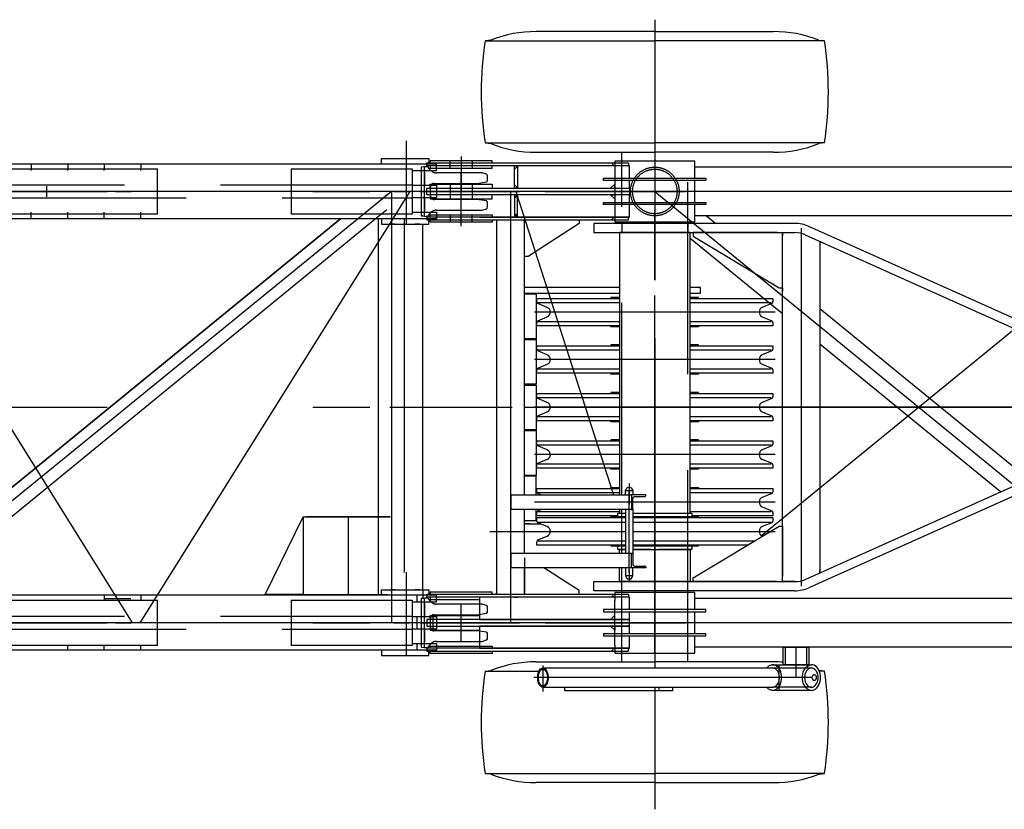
# Model space of a CAD drawing. Extents: x 1112 to 102387, y 13510 to 39910.
# Tile 4 of 38: x 36901 to 39595, y 13890 to 16050. Entities that reach past the tile are written whole.
import ezdxf

# ---------------------------------------------------------------- set-up
doc = ezdxf.new("R2010")
doc.units = 0
doc.header["$LTSCALE"] = 62.5
doc.linetypes.add('CENTER', pattern=[50.5, 30, -9, 2.5, -9])
doc.linetypes.add('HIDDEN', pattern=[12.6, 8.4, -4.2])
doc.layers.add('11', color=251, linetype='CONTINUOUS')

# ---------------------------------------------------------------- blocks, each defined once
blk = doc.blocks.new('*G126')
at = {"layer": '11', "color": 251, "linetype": 'CENTER'}
for p, q in [((38639, 16050), (38639, 15337.6)), ((38108.9, 15675.4), (38108.9, 15580)), ((38639, 15661.4), (38639, 15498.6)), ((38109, 15527.5), (38109, 15632.5)), ((37997.5, 15580), (38181.5, 15580)), ((40082.8, 15580), (38013.7, 15580)), ((38802, 15580), (38015, 15580)), ((38061.2, 15580), (38269.1, 15580)), ((38108.9, 15484.6), (38108.9, 15580)), ((38243.9, 15580), (38243.9, 14400)), ((38258.9, 15580), (38526.3, 14750)), ((38339.2, 15580), (38722.8, 15580)), ((38639, 15580), (40082.8, 14400)), ((38930.7, 14638.4), (40082.8, 15580)), ((38639, 15337.6), (38639, 15530)), ((39039.7, 15479.7), (39039.7, 14499.7)), ((38639, 14452.7), (38639, 15295.1)), ((38968.2, 15250), (38309.8, 15250)), ((38639, 15178.3), (38639, 14276.2)), ((38968.2, 15120), (38309.8, 15120)), ((37913.6, 14990), (38249, 14990)), ((38282, 14990), (41893.9, 14990)), ((38968.2, 14990), (38309.8, 14990)), ((38549, 14990), (38472, 14990)), ((39794.3, 14990), (38549, 14990)), ((38968.2, 14860), (38309.8, 14860)), ((38568.7, 14781.4), (38568.7, 14724.5)), ((38568.7, 14536.2), (38568.7, 14761.6)), ((38968.2, 14730), (38309.8, 14730)), ((38187.3, 14650), (38558.7, 14650)), ((38309.8, 14650), (38558.7, 14650)), ((38578.7, 14650), (38968.2, 14650)), ((38578.7, 14650), (38622.2, 14650)), ((38568.7, 14544.3), (38568.7, 14514.3)), ((38639, 14318.6), (38639, 14481.4)), ((38109, 14347.5), (38109, 14452.5)), ((40082.8, 14400), (38013.7, 14400)), ((38802, 14400), (38015, 14400)), ((38061.2, 14400), (38269.1, 14400)), ((38339.2, 14400), (38722.8, 14400)), ((39025.2, 14335), (39025.2, 14250)), ((38332.7, 14283.2), (38332.7, 14211.8)), ((38979.2, 14215), (38979.2, 14285)), ((39067.6, 14250), (38307.7, 14250)), ((38639, 14223.8), (38639, 13889.5))]:
    blk.add_line(p, q, dxfattribs=at)
at = {"layer": '11', "color": 251, "linetype": 'CONTINUOUS'}
for p, q in [((38639, 16017.3), (38314.4, 16017.3)), ((38639, 16017.3), (38963.5, 16017.3)), ((38189.9, 15994), (38174.4, 15992.2)), ((38174.4, 15992.2), (38639, 15992.2)), ((39103.6, 15992.2), (38639, 15992.2)), ((39088, 15994), (39103.6, 15992.2)), ((38174.4, 15712.8), (38639, 15712.8)), ((38174.4, 15712.8), (38189.9, 15711)), ((39103.5, 15712.8), (38639, 15712.8)), ((39103.5, 15712.8), (39088, 15711)), ((38314.4, 15687.1), (38639, 15687.1)), ((38963.5, 15687.1), (38639, 15687.1)), ((38015, 15650), (38015, 15658)), ((38015, 15658), (38566.9, 15658)), ((38193.9, 15664), (38024, 15664)), ((38024, 15664), (38024, 15658)), ((38024, 15658), (38193.9, 15658)), ((38193.9, 15658), (38193.9, 15664)), ((38527.5, 15650), (38520.7, 15658)), ((38748.5, 15663), (38529.5, 15663)), ((38529.5, 15663), (38529.5, 15641)), ((38566.9, 15658), (38566.9, 15650)), ((38748.5, 15616), (38748.5, 15663)), ((38566.9, 15650), (38015, 15650)), ((38024, 15650), (38024, 15644)), ((38024, 15644), (38159, 15644)), ((38569.9, 15650), (38159, 15650)), ((38255, 15641.3), (38255, 15650)), ((38255, 15650), (38263, 15650)), ((38263, 15648), (38255, 15641.3)), ((38263, 15650), (38263, 15648)), ((38569.9, 15616), (38569.9, 15650)), ((40076.1, 15646.5), (38748.5, 15646.5)), ((38499, 15610), (38499, 15616)), ((38499, 15616), (38779, 15616)), ((38779, 15610), (38499, 15610)), ((38569.9, 15589), (38569.9, 15610)), ((38748.5, 15550), (38748.5, 15610)), ((38779, 15616), (38779, 15610)), ((38015, 15571), (38015, 15589)), ((38015, 15589), (38569.9, 15589)), ((38024, 15589), (38024, 15600)), ((38024, 15600), (38159, 15600)), ((38159, 15589), (38569.9, 15589)), ((38254.9, 15589), (38254.9, 15597.8)), ((38254.9, 15597.8), (38263, 15591)), ((38263, 15589), (38254.9, 15589)), ((38263, 15591), (38263, 15589)), ((38529.5, 15600.3), (38518.1, 15589)), ((38518.1, 15589), (38529.5, 15589)), ((38529.5, 15589), (38529.5, 15600.3)), ((38569.9, 15589), (38569.9, 15571)), ((38569.9, 15571), (38015, 15571)), ((38024, 15571), (38024, 15560)), ((38024, 15560), (38159, 15560)), ((38569.9, 15571), (38159, 15571)), ((38254.9, 15571), (38254.9, 15562.2)), ((38263, 15571), (38254.9, 15571)), ((38254.9, 15562.2), (38263, 15569)), ((38263, 15569), (38263, 15571)), ((38499, 15544), (38499, 15550)), ((38499, 15550), (38779, 15550)), ((38518.1, 15571), (38529.5, 15571)), ((38529.5, 15559.7), (38518.1, 15571)), ((38529.5, 15571), (38529.5, 15559.7)), ((38569.9, 15550), (38569.9, 15571)), ((38779, 15550), (38779, 15544)), ((38779, 15544), (38499, 15544)), ((38569.9, 15510), (38569.9, 15544)), ((38748.5, 15497), (38748.5, 15544)), ((38566.9, 15510), (38015, 15510)), ((38015, 15510), (38015, 15502)), ((38015, 15502), (38566.9, 15502)), ((38024, 15510), (38024, 15516)), ((38024, 15516), (38159, 15516)), ((38024, 15502), (38193.9, 15502)), ((38024, 15496), (38024, 15502)), ((38193.9, 15496), (38024, 15496)), ((38159, 15510), (38569.9, 15510)), ((38193.9, 15502), (38193.9, 15496)), ((38205.9, 15502), (38205.9, 14478)), ((38263, 15512), (38255, 15518.7)), ((38255, 15518.7), (38255, 15510)), ((38255, 15510), (38263, 15510)), ((38263, 15510), (38263, 15512)), ((38282, 15496.8), (38287.2, 15502)), ((38282, 14750), (38282, 15502)), ((38282, 15402), (38282, 15496.8)), ((38287.2, 15502), (38432, 15502)), ((38432, 15502), (38432, 15492)), ((38527.5, 15510), (38520.7, 15502)), ((38529.5, 15519), (38529.5, 15497)), ((38529.5, 15497), (38748.5, 15497)), ((38566.9, 15502), (38566.9, 15510)), ((38685.9, 15492.5), (38680.4, 15497)), ((40089.5, 15513.5), (38748.5, 15513.5)), ((38780.5, 15513.5), (38806.2, 15492.5)), ((38432, 15492), (38292, 15402)), ((38639, 15492.5), (38472, 15492.5)), ((38472, 15492.5), (38472, 15467.5)), ((38472, 15467.5), (38639, 15467.5)), ((38735.8, 15467.5), (38542.1, 15467.5)), ((38542.1, 15467.5), (38542.1, 15430)), ((39022.1, 15492.5), (38639, 15492.5)), ((38639, 15467.5), (39022.1, 15467.5)), ((38735.5, 15467.5), (38744, 15467.5)), ((38735.8, 14700), (38735.8, 15467.5)), ((38973.9, 15467.5), (38744, 15467.5)), ((38744, 15467.5), (38744, 15457.5)), ((38744, 15467.5), (38744, 15459)), ((38980.4, 15467.5), (38988.9, 15467.5)), ((38988.9, 14512.5), (38988.9, 15467.5)), ((38988.9, 15467.5), (39022.1, 15467.5)), ((38988.9, 15467.5), (38988.9, 15459)), ((40028.2, 15050.6), (39060.9, 15484.2)), ((38988.9, 15244.9), (38735.8, 15451.7)), ((38744, 15459.3), (38744, 15459.1)), ((38744, 15457.5), (38978.9, 15316.1)), ((38988.9, 15459.3), (38988.9, 15459.1)), ((38988.9, 15316.1), (38988.9, 15452.5)), ((39050.7, 15461.4), (40018, 15027.8)), ((39090.5, 15443.5), (39090.5, 14536.5)), ((39090.5, 15435.5), (39090.5, 15435.3)), ((38292, 15402), (38282, 15402)), ((38542.1, 15390), (38542.1, 15339.3)), ((38542.1, 15339.3), (38542.1, 15327.7)), ((38542.1, 15317), (38282, 15317)), ((38296.5, 15317), (38282, 15317)), ((38542.1, 15327.7), (38542.1, 15296.3)), ((38764, 15317), (38735.8, 15317)), ((38764, 15302), (38764, 15317)), ((38978.9, 15316.1), (38988.9, 15316.1)), ((38980.4, 15316.1), (38988.9, 15316.1)), ((38988.9, 15316.1), (38988.9, 15307.6)), ((38988.9, 15307.9), (38988.9, 15307.7)), ((38282, 15302), (38542.1, 15302)), ((38282, 15300), (38314.1, 15300)), ((38314.1, 15300), (38314.1, 15177.2)), ((38316, 15278.2), (38316, 15287.5)), ((38316, 15287.5), (38507.5, 15287.5)), ((38507.5, 15287.5), (38542.1, 15287.5)), ((38542.1, 15290), (38519, 15290)), ((38519, 15290), (38519, 15287.5)), ((38519, 15287.5), (38542.1, 15287.5)), ((38542.1, 15296.3), (38542.1, 15270)), ((38735.8, 15302), (38764, 15302)), ((38759, 15290), (38735.8, 15290)), ((38735.8, 15287.5), (38759, 15287.5)), ((38735.8, 15287.5), (38770.5, 15287.5)), ((38759, 15287.5), (38759, 15290)), ((38770.5, 15287.5), (38962, 15287.5)), ((38962, 15287.5), (38962, 15278.2)), ((38344.8, 15262.9), (38319.1, 15273.6)), ((38542.1, 15275.6), (38320.2, 15275.6)), ((38957.8, 15275.6), (38735.8, 15275.6)), ((38958.9, 15273.6), (38933.1, 15262.9)), ((39090.5, 15260.1), (39662.3, 14792.8)), ((38319.1, 15226.4), (38344.8, 15237.1)), ((38542.1, 15230), (38542.1, 15187)), ((38933.1, 15237.1), (38958.9, 15226.4)), ((38316, 15212.5), (38316, 15221.8)), ((38507.5, 15212.5), (38316, 15212.5)), ((38320.2, 15224.4), (38542.1, 15224.4)), ((38542.1, 15212.5), (38507.5, 15212.5)), ((38519, 15212.5), (38542.1, 15212.5)), ((38519, 15210), (38519, 15212.5)), ((38542.1, 15210), (38519, 15210)), ((38735.8, 15224.4), (38957.8, 15224.4)), ((38735.8, 15212.5), (38759, 15212.5)), ((38770.5, 15212.5), (38735.8, 15212.5)), ((38759, 15210), (38735.8, 15210)), ((38759, 15212.5), (38759, 15210)), ((38962, 15212.5), (38770.5, 15212.5)), ((38962, 15221.8), (38962, 15212.5)), ((38314.1, 15177.2), (38282, 15177.2)), ((38282, 15175.2), (38314.1, 15175.2)), ((38314.1, 15175.2), (38314.1, 15052.4)), ((38542.1, 15187), (38542.1, 14750)), ((38316, 15148.2), (38316, 15157.5)), ((38316, 15157.5), (38507.5, 15157.5)), ((38542.1, 15145.6), (38320.2, 15145.6)), ((38507.5, 15157.5), (38542.1, 15157.5)), ((38542.1, 15160), (38519, 15160)), ((38519, 15160), (38519, 15157.5)), ((38519, 15157.5), (38542.1, 15157.5)), ((38759, 15160), (38735.8, 15160)), ((38735.8, 15157.5), (38759, 15157.5)), ((38735.8, 15157.5), (38770.5, 15157.5)), ((38957.8, 15145.6), (38735.8, 15145.6)), ((38759, 15157.5), (38759, 15160)), ((38770.5, 15157.5), (38962, 15157.5)), ((38962, 15157.5), (38962, 15148.2)), ((39584.7, 14758), (39090.5, 15161.8)), ((38344.8, 15132.9), (38319.1, 15143.6)), ((38958.9, 15143.6), (38933.1, 15132.9)), ((38316, 15082.5), (38316, 15091.8)), ((38319.1, 15096.4), (38344.8, 15107.1)), ((38320.2, 15094.4), (38542.1, 15094.4)), ((38735.8, 15094.4), (38957.8, 15094.4)), ((38933.1, 15107.1), (38958.9, 15096.4)), ((38962, 15091.8), (38962, 15082.5)), ((38507.5, 15082.5), (38316, 15082.5)), ((38542.1, 15082.5), (38507.5, 15082.5)), ((38519, 15082.5), (38542.1, 15082.5)), ((38519, 15080), (38519, 15082.5)), ((38542.1, 15080), (38519, 15080)), ((38735.8, 15082.5), (38759, 15082.5)), ((38770.5, 15082.5), (38735.8, 15082.5)), ((38759, 15080), (38735.8, 15080)), ((38759, 15082.5), (38759, 15080)), ((38962, 15082.5), (38770.5, 15082.5)), ((38314.1, 15052.4), (38282, 15052.4)), ((38282, 15050.4), (38314.1, 15050.4)), ((38314.1, 15050.4), (38314.1, 14927.6)), ((38316, 15018.2), (38316, 15027.5)), ((38316, 15027.5), (38507.5, 15027.5)), ((38344.8, 15002.9), (38319.1, 15013.6)), ((38542.1, 15015.6), (38320.2, 15015.6)), ((38507.5, 15027.5), (38542.1, 15027.5)), ((38542.1, 15030), (38519, 15030)), ((38519, 15030), (38519, 15027.5)), ((38519, 15027.5), (38542.1, 15027.5)), ((38759, 15030), (38735.8, 15030)), ((38735.8, 15027.5), (38759, 15027.5)), ((38735.8, 15027.5), (38770.5, 15027.5)), ((38957.8, 15015.6), (38735.8, 15015.6)), ((38759, 15027.5), (38759, 15030)), ((38770.5, 15027.5), (38962, 15027.5)), ((38958.9, 15013.6), (38933.1, 15002.9)), ((38962, 15027.5), (38962, 15018.2)), ((38316, 14952.5), (38316, 14961.8)), ((38319.1, 14966.4), (38344.8, 14977.1)), ((38320.2, 14964.4), (38542.1, 14964.4)), ((38735.8, 14964.4), (38957.8, 14964.4)), ((38933.1, 14977.1), (38958.9, 14966.4)), ((38962, 14961.8), (38962, 14952.5)), ((38507.5, 14952.5), (38316, 14952.5)), ((38542.1, 14952.5), (38507.5, 14952.5)), ((38519, 14952.5), (38542.1, 14952.5)), ((38519, 14950), (38519, 14952.5)), ((38542.1, 14950), (38519, 14950)), ((38735.8, 14952.5), (38759, 14952.5)), ((38770.5, 14952.5), (38735.8, 14952.5)), ((38759, 14950), (38735.8, 14950)), ((38759, 14952.5), (38759, 14950)), ((38962, 14952.5), (38770.5, 14952.5)), ((39050.7, 14518.6), (40018, 14952.2)), ((40028.2, 14929.4), (39060.9, 14495.8)), ((38314.1, 14927.6), (38282, 14927.6)), ((38282, 14925.6), (38314.1, 14925.6)), ((38314.1, 14925.6), (38314.1, 14802.8)), ((38316, 14888.2), (38316, 14897.5)), ((38316, 14897.5), (38507.5, 14897.5)), ((38344.8, 14872.9), (38319.1, 14883.6)), ((38542.1, 14885.6), (38320.2, 14885.6)), ((38507.5, 14897.5), (38542.1, 14897.5)), ((38542.1, 14900), (38519, 14900)), ((38519, 14900), (38519, 14897.5)), ((38519, 14897.5), (38542.1, 14897.5)), ((38759, 14900), (38735.8, 14900)), ((38735.8, 14897.5), (38759, 14897.5)), ((38735.8, 14897.5), (38770.5, 14897.5)), ((38957.8, 14885.6), (38735.8, 14885.6)), ((38759, 14897.5), (38759, 14900)), ((38770.5, 14897.5), (38962, 14897.5)), ((38958.9, 14883.6), (38933.1, 14872.9)), ((38962, 14897.5), (38962, 14888.2)), ((38316, 14822.5), (38316, 14831.8)), ((38507.5, 14822.5), (38316, 14822.5)), ((38319.1, 14836.4), (38344.8, 14847.1)), ((38320.2, 14834.4), (38542.1, 14834.4)), ((38542.1, 14822.5), (38507.5, 14822.5)), ((38519, 14822.5), (38542.1, 14822.5)), ((38519, 14820), (38519, 14822.5)), ((38735.8, 14834.4), (38957.8, 14834.4)), ((38735.8, 14822.5), (38759, 14822.5)), ((38770.5, 14822.5), (38735.8, 14822.5)), ((38759, 14822.5), (38759, 14820)), ((38962, 14822.5), (38770.5, 14822.5)), ((38933.1, 14847.1), (38958.9, 14836.4)), ((38962, 14831.8), (38962, 14822.5)), ((38314.1, 14802.8), (38282, 14802.8)), ((38314.1, 14800.8), (38282, 14800.8)), ((38314.1, 14750), (38314.1, 14800.8)), ((38542.1, 14820), (38519, 14820)), ((38759, 14820), (38735.8, 14820)), ((38316, 14758.2), (38316, 14767.5)), ((38316, 14767.5), (38507.5, 14767.5)), ((38507.5, 14767.5), (38542.1, 14767.5)), ((38519, 14767.5), (38519, 14770)), ((38519, 14770), (38542.1, 14770)), ((38542.1, 14767.5), (38519, 14767.5)), ((38558.7, 14762), (38563.3, 14770)), ((38563.3, 14770), (38574.1, 14770)), ((38574.1, 14770), (38578.7, 14762)), ((38735.8, 14770), (38759, 14770)), ((38759, 14767.5), (38735.8, 14767.5)), ((38735.8, 14767.5), (38770.5, 14767.5)), ((38759, 14770), (38759, 14767.5)), ((38770.5, 14767.5), (38962, 14767.5)), ((38962, 14767.5), (38962, 14758.2)), ((38246.2, 14710), (38246.2, 14750)), ((38246.2, 14750), (38575.5, 14750)), ((38327.8, 14750), (38319.1, 14753.6)), ((38542.1, 14755.6), (38320.2, 14755.6)), ((38558.7, 14750), (38558.7, 14762)), ((38558.7, 14762), (38578.7, 14762)), ((38614.6, 14750), (38575.5, 14750)), ((38575.5, 14750), (38575.5, 14710)), ((38578.7, 14762), (38578.7, 14750)), ((38578.8, 14713), (38578.8, 14740)), ((38583.8, 14745), (38611.6, 14745)), ((38614.6, 14748), (38614.6, 14750)), ((38957.8, 14755.6), (38735.8, 14755.6)), ((38958.9, 14753.6), (38933.1, 14742.9)), ((38933.1, 14717.1), (38958.9, 14706.4)), ((38327.8, 14710), (38246.2, 14710)), ((38282, 14590), (38282, 14710)), ((38314.1, 14678), (38314.1, 14710)), ((38316, 14692.5), (38316, 14701.8)), ((38507.5, 14692.5), (38316, 14692.5)), ((38316, 14678.2), (38316, 14687.5)), ((38316, 14687.5), (38507.5, 14687.5)), ((38319.1, 14706.4), (38327.8, 14710)), ((38320.2, 14704.4), (38542.1, 14704.4)), ((38365.8, 14710), (38327.8, 14710)), ((38575.5, 14710), (38365.8, 14710)), ((38537.5, 14692.5), (38507.5, 14692.5)), ((38507.5, 14687.5), (38558.7, 14687.5)), ((38537.5, 14692.5), (38519, 14692.5)), ((38519, 14692.5), (38519, 14690)), ((38519, 14690), (38537.5, 14690)), ((38558.7, 14690), (38519, 14690)), ((38519, 14690), (38519, 14687.5)), ((38519, 14687.5), (38558.7, 14687.5)), ((38537.5, 14690), (38537.5, 14700)), ((38537.5, 14700), (38558.7, 14700)), ((38558.7, 14690), (38537.5, 14690)), ((38542.1, 14710), (38542.1, 14700)), ((38542.1, 14700), (38558.7, 14700)), ((38558.7, 14710), (38558.7, 14590)), ((38578.7, 14711.7), (38578.7, 14588.3)), ((38578.7, 14700), (38629, 14700)), ((38578.7, 14700), (38740.5, 14700)), ((38629, 14690), (38578.7, 14690)), ((38740.5, 14690), (38578.7, 14690)), ((38578.7, 14687.5), (38759, 14687.5)), ((38578.7, 14687.5), (38629, 14687.5)), ((38649, 14700), (38735.8, 14700)), ((38759, 14690), (38649, 14690)), ((38649, 14687.5), (38770.5, 14687.5)), ((38669.1, 14690), (38759, 14690)), ((38735.8, 14704.4), (38957.8, 14704.4)), ((38740.5, 14700), (38740.5, 14690)), ((38759, 14692.5), (38740.5, 14692.5)), ((38770.5, 14692.5), (38740.5, 14692.5)), ((38759, 14690), (38759, 14692.5)), ((38759, 14687.5), (38759, 14690)), ((38962, 14692.5), (38770.5, 14692.5)), ((38770.5, 14687.5), (38962, 14687.5)), ((38962, 14701.8), (38962, 14692.5)), ((38962, 14687.5), (38962, 14678.2)), ((38316, 14678.5), (38282, 14678.5)), ((38282, 14670.5), (38326.7, 14670.5)), ((38296.5, 14670.5), (38282, 14670.5)), ((38344.8, 14662.9), (38319.1, 14673.6)), ((38320.2, 14675.6), (38558.7, 14675.6)), ((38578.7, 14675.6), (38957.8, 14675.6)), ((38744, 14522.5), (38978.9, 14663.9)), ((38958.9, 14673.6), (38933.1, 14662.9)), ((38978.9, 14663.9), (38988.9, 14663.9)), ((38980.4, 14663.9), (38988.9, 14663.9)), ((38988.9, 14663.9), (38988.9, 14672.4)), ((38988.9, 14672.1), (38988.9, 14672.3)), ((38988.9, 14663.9), (38988.9, 14527.5)), ((38319.1, 14626.4), (38344.8, 14637.1)), ((38933.1, 14637.1), (38933.1, 14636.8)), ((38316, 14612.5), (38316, 14621.8)), ((38507.5, 14612.5), (38316, 14612.5)), ((38320.2, 14624.4), (38558.7, 14624.4)), ((38558.7, 14612.5), (38507.5, 14612.5)), ((38558.7, 14612.5), (38519, 14612.5)), ((38519, 14612.5), (38519, 14610)), ((38519, 14610), (38558.7, 14610)), ((38537.5, 14600), (38537.5, 14610)), ((38537.5, 14610), (38558.7, 14610)), ((38578.7, 14624.4), (38913.2, 14624.4)), ((38759, 14612.5), (38578.7, 14612.5)), ((38629, 14612.5), (38578.7, 14612.5)), ((38578.7, 14610), (38759, 14610)), ((38578.7, 14610), (38629, 14610)), ((38770.5, 14612.5), (38649, 14612.5)), ((38649, 14610), (38740.5, 14610)), ((38740.5, 14610), (38740.5, 14600)), ((38759, 14610), (38759, 14612.5)), ((38893.5, 14612.5), (38770.5, 14612.5)), ((38246.2, 14550), (38246.2, 14590)), ((38246.2, 14590), (38575.5, 14590)), ((38282, 14578), (38282, 14483.2)), ((38558.7, 14600), (38537.5, 14600)), ((38542.1, 14590), (38542.1, 14600)), ((38542.1, 14600), (38558.7, 14600)), ((38575.5, 14550), (38575.5, 14590)), ((38578.7, 14600), (38735.8, 14600)), ((38629, 14600), (38578.7, 14600)), ((38578.8, 14587), (38578.8, 14560)), ((38740.5, 14600), (38649, 14600)), ((38735.8, 14600), (38735.8, 14512.5)), ((38583.8, 14555), (38611.6, 14555)), ((38614.6, 14552), (38614.6, 14550)), ((38575.5, 14550), (38246.2, 14550)), ((38282, 14478), (38282, 14550)), ((38432, 14488), (38335.6, 14550)), ((38542.1, 14512.5), (38542.1, 14550)), ((38558.7, 14550), (38558.7, 14528)), ((38558.7, 14528), (38563.3, 14520)), ((38578.7, 14528), (38558.7, 14528)), ((38574.1, 14520), (38578.7, 14528)), ((38614.6, 14550), (38575.5, 14550)), ((38578.7, 14528), (38578.7, 14550)), ((39090.5, 14536.5), (39090.5, 14545)), ((39090.5, 14544.5), (39090.5, 14544.7)), ((38472, 14487.5), (38472, 14512.5)), ((38472, 14512.5), (38639, 14512.5)), ((38735.8, 14512.5), (38542.1, 14512.5)), ((38563.3, 14520), (38574.1, 14520)), ((38639, 14512.5), (39022.1, 14512.5)), ((38735.5, 14512.5), (38744, 14512.5)), ((38735.9, 14512.9), (38735.9, 14512.5)), ((38744, 14512.5), (38744, 14522.5)), ((38744, 14512.5), (38744, 14521)), ((38744, 14520.7), (38744, 14520.9)), ((38973.9, 14512.5), (38744, 14512.5)), ((38980.4, 14512.5), (38988.9, 14512.5)), ((38988.9, 14512.5), (38988.9, 14521)), ((38988.9, 14520.7), (38988.9, 14520.9)), ((39022.1, 14512.5), (38988.9, 14512.5)), ((38015, 14470), (38015, 14478)), ((38015, 14478), (38566.9, 14478)), ((38193.9, 14484), (38024, 14484)), ((38024, 14484), (38024, 14478)), ((38024, 14478), (38193.9, 14478)), ((38193.9, 14478), (38193.9, 14484)), ((38201.7, 14478), (38205.9, 14478)), ((38205.9, 14482.1), (38205.9, 14482.2)), ((38205.9, 14478), (38205.9, 14482.2)), ((38205.9, 14481.1), (38205.9, 14481.7)), ((38282, 14482.1), (38282, 14482.2)), ((38282, 14478), (38282, 14482.2)), ((38282, 14481.1), (38282, 14481.7)), ((38286.2, 14478), (38282, 14478)), ((38287.2, 14478), (38432, 14478)), ((38432, 14478), (38432, 14488)), ((38639, 14487.5), (38472, 14487.5)), ((38527.5, 14470), (38520.7, 14478)), ((38748.5, 14483), (38529.5, 14483)), ((38529.5, 14483), (38529.5, 14461)), ((38566.9, 14478), (38566.9, 14470)), ((39022.1, 14487.5), (38639, 14487.5)), ((38748.5, 14436), (38748.5, 14483)), ((38566.9, 14470), (38015, 14470)), ((38024, 14470), (38024, 14464)), ((38024, 14464), (38159, 14464)), ((38159, 14470), (38159, 14409)), ((38569.9, 14470), (38159, 14470)), ((38255, 14470), (38263, 14470)), ((38569.9, 14436), (38569.9, 14470)), ((40089.5, 14466.5), (38748.5, 14466.5)), ((38024, 14409), (38024, 14420)), ((38024, 14420), (38159, 14420)), ((38779, 14436), (38499, 14436)), ((38499, 14436), (38499, 14430)), ((38499, 14430), (38779, 14430)), ((38529.5, 14420.3), (38518.1, 14409)), ((38529.5, 14409), (38529.5, 14420.3)), ((38569.9, 14409), (38569.9, 14430)), ((38748.5, 14370), (38748.5, 14430)), ((38779, 14430), (38779, 14436)), ((38015, 14409), (38015, 14391)), ((38569.9, 14409), (38015, 14409)), ((38015, 14391), (38569.9, 14391)), ((38024, 14391), (38024, 14380)), ((38159, 14409), (38569.9, 14409)), ((38159, 14391), (38159, 14330)), ((38569.9, 14391), (38159, 14391)), ((38263, 14409), (38254.9, 14409)), ((38263, 14391), (38254.9, 14391)), ((38518.1, 14409), (38529.5, 14409)), ((38518.1, 14391), (38529.5, 14391)), ((38529.5, 14379.7), (38518.1, 14391)), ((38529.5, 14391), (38529.5, 14379.7)), ((38569.9, 14391), (38569.9, 14409)), ((38569.9, 14370), (38569.9, 14391)), ((38024, 14380), (38159, 14380)), ((38779, 14370), (38499, 14370)), ((38499, 14370), (38499, 14364)), ((38499, 14364), (38779, 14364)), ((38569.9, 14330), (38569.9, 14364)), ((38748.5, 14317), (38748.5, 14364)), ((38779, 14364), (38779, 14370)), ((38024, 14330), (38024, 14336)), ((38024, 14336), (38159, 14336)), ((38529.5, 14339), (38529.5, 14317)), ((38566.9, 14330), (38015, 14330)), ((38015, 14330), (38015, 14322)), ((38015, 14322), (38566.9, 14322)), ((38024, 14322), (38193.9, 14322)), ((38024, 14316), (38024, 14322)), ((38193.9, 14316), (38024, 14316)), ((38159, 14330), (38569.9, 14330)), ((38193.9, 14322), (38193.9, 14316)), ((38255, 14330), (38263, 14330)), ((38527.5, 14330), (38520.7, 14322)), ((38529.5, 14317), (38748.5, 14317)), ((38566.9, 14322), (38566.9, 14330)), ((40076.1, 14333.5), (38748.5, 14333.5)), ((38990.1, 14285), (38990.1, 14335)), ((38990.1, 14335), (38990.1, 14333.5)), ((38990.1, 14333.5), (39060.1, 14333.5)), ((39060.1, 14333.5), (39060.1, 14285)), ((38314.4, 14292.9), (38639, 14292.9)), ((38963.5, 14293), (38639, 14293)), ((38961.5, 14285), (39067.6, 14285)), ((39060.1, 14285), (38990.1, 14285)), ((38174.4, 14267.2), (38189.9, 14269)), ((38174.4, 14267.2), (38321.9, 14267.2)), ((38332.7, 14276.2), (38961.5, 14276.2)), ((39103.5, 14267.2), (39088.4, 14268.9)), ((39103.5, 14267.2), (39089.1, 14267.2)), ((38332.7, 14223.8), (38961.6, 14223.8)), ((38392.5, 14213.8), (38392.5, 14223.8)), ((38392.5, 14223.8), (38687, 14223.8)), ((38687, 14213.8), (38392.5, 14213.8)), ((38650.1, 14223.8), (38650.1, 14213.8)), ((38687, 14223.8), (38687, 14213.8)), ((39067.6, 14215), (38961.5, 14215)), ((38174.4, 13987.8), (38639, 13987.8)), ((38189.9, 13986), (38174.4, 13987.8)), ((39103.6, 13987.8), (38639, 13987.8)), ((39088, 13986), (39103.6, 13987.8)), ((38639, 13962.7), (38314.4, 13962.7)), ((38639, 13962.7), (38963.5, 13962.7))]:
    blk.add_line(p, q, dxfattribs=at)
at = {"layer": '11', "color": 251, "linetype": 'HIDDEN'}
for p, q in [((38549, 14750), (38549, 15686.1)), ((38729, 14292.9), (38729, 15686.1)), ((38079, 15644), (38079, 15664)), ((38139, 15664), (38139, 15644)), ((38159, 15644), (38193.9, 15644)), ((38193.9, 15644), (38193.9, 15650)), ((38254.9, 15641.3), (38263, 15648)), ((38254.9, 15597.8), (38254.9, 15641.3)), ((38263, 15648), (38263, 15591)), ((38529.5, 15641), (38529.5, 15519)), ((38079, 15600), (38079, 15560)), ((38139, 15600), (38139, 15560)), ((38159, 15600), (38193.9, 15600)), ((38193.9, 15600), (38193.9, 15589)), ((38263, 15591), (38254.9, 15597.8)), ((38159, 15560), (38193.9, 15560)), ((38193.9, 15560), (38193.9, 15571)), ((38263, 15569), (38254.9, 15562.2)), ((38254.9, 15562.2), (38254.9, 15518.7)), ((38263, 15512), (38263, 15569)), ((38079, 15516), (38079, 15496)), ((38139, 15496), (38139, 15516)), ((38159, 15516), (38193.9, 15516)), ((38193.9, 15516), (38193.9, 15510)), ((38254.9, 15518.7), (38263, 15512)), ((38549, 15492.5), (38549, 15467.5)), ((38729, 15492.5), (38729, 15467.5)), ((38542.1, 15430), (38542.1, 15390)), ((38542.1, 15270), (38542.1, 15230)), ((38549, 14590), (38549, 14710)), ((38549, 14292.9), (38549, 14550)), ((38549, 14487.5), (38549, 14512.5)), ((38729, 14487.5), (38729, 14512.5)), ((38529.5, 14339), (38529.5, 14461)), ((38529.5, 14339), (38529.5, 14461)), ((38159, 14336), (38193.9, 14336)), ((38193.9, 14336), (38193.9, 14330)), ((38996.4, 14285), (38996.4, 14335)), ((39053.8, 14335), (39053.8, 14285)), ((38961.6, 14276.2), (39067.6, 14276.2)), ((39067.6, 14223.8), (38961.6, 14223.8))]:
    blk.add_line(p, q, dxfattribs=at)
at = {"layer": '11', "color": 251, "linetype": 'CONTINUOUS'}
for points in [[(38575.5, 14710), (38576, 14710), (38576.5, 14710.1), (38577, 14710.3), (38577.4, 14710.6), (38577.9, 14710.9), (38578.2, 14711.3), (38578.5, 14711.7), (38578.7, 14712.1), (38578.8, 14712.6), (38578.8, 14713)], [(38575.5, 14590), (38576, 14590), (38576.5, 14589.9), (38577, 14589.7), (38577.4, 14589.4), (38577.9, 14589.1), (38578.2, 14588.7), (38578.5, 14588.3), (38578.7, 14587.9), (38578.8, 14587.4), (38578.8, 14587)], [(38945.1, 14276.2), (38946.5, 14277.8), (38947.9, 14279.2), (38949.5, 14280.6), (38951.1, 14281.7), (38952.7, 14282.7), (38954.5, 14283.5), (38956.2, 14284.2), (38958, 14284.6), (38959.7, 14284.9), (38961.5, 14285)], [(38986.3, 14250), (38986, 14255.1), (38985.2, 14260.3), (38983.7, 14265.4), (38981.7, 14270.3), (38979, 14274.7), (38975.9, 14278.5), (38972.4, 14281.4), (38968.8, 14283.5), (38965.1, 14284.6), (38961.5, 14285)], [(39092.3, 14250), (39092.1, 14255.1), (39091.2, 14260.3), (39089.8, 14265.4), (39087.7, 14270.3), (39085.1, 14274.7), (39082, 14278.5), (39078.5, 14281.4), (39074.8, 14283.5), (39071.2, 14284.6), (39067.6, 14285)], [(38318.4, 14250), (38318.5, 14253.8), (38319, 14257.7), (38319.8, 14261.6), (38321, 14265.2), (38322.6, 14268.5), (38324.4, 14271.3), (38326.4, 14273.5), (38328.5, 14275), (38330.6, 14275.9), (38332.7, 14276.2)], [(38320.4, 14250), (38320.5, 14253.3), (38320.9, 14256.7), (38321.6, 14260), (38322.7, 14263.2), (38324, 14266), (38325.5, 14268.5), (38327.3, 14270.4), (38329.1, 14271.7), (38330.9, 14272.5), (38332.7, 14272.7)], [(38332.7, 14276.2), (38334.8, 14275.9), (38336.9, 14275), (38339, 14273.5), (38341, 14271.3), (38342.9, 14268.5), (38344.4, 14265.2), (38345.6, 14261.6), (38346.4, 14257.7), (38346.9, 14253.8), (38347.1, 14250)], [(38332.7, 14272.7), (38334.5, 14272.5), (38336.3, 14271.7), (38338.2, 14270.4), (38339.9, 14268.5), (38341.4, 14266), (38342.8, 14263.2), (38343.8, 14260), (38344.5, 14256.7), (38344.9, 14253.3), (38345, 14250)], [(38980, 14250), (38979.8, 14253.8), (38979.2, 14257.7), (38978.1, 14261.6), (38976.6, 14265.2), (38974.6, 14268.5), (38972.3, 14271.3), (38969.7, 14273.5), (38967, 14275), (38964.2, 14275.9), (38961.5, 14276.2)], [(39069.6, 14250), (39069.7, 14251.2), (39069.9, 14252.3), (39070.2, 14253.5), (39070.7, 14254.6), (39071.3, 14255.7), (39072, 14256.5), (39072.8, 14257.2), (39073.6, 14257.6), (39074.5, 14257.9), (39075.3, 14258)], [(39075.3, 14258), (39076.1, 14257.9), (39077, 14257.6), (39077.8, 14257.2), (39078.6, 14256.5), (39079.3, 14255.7), (39079.9, 14254.6), (39080.4, 14253.5), (39080.7, 14252.3), (39080.9, 14251.2), (39080.9, 14250)], [(38332.7, 14223.8), (38330.6, 14224.1), (38328.5, 14225), (38326.4, 14226.5), (38324.4, 14228.7), (38322.6, 14231.5), (38321, 14234.8), (38319.8, 14238.4), (38319, 14242.3), (38318.5, 14246.2), (38318.4, 14250)], [(38332.7, 14227.3), (38330.9, 14227.5), (38329.1, 14228.3), (38327.3, 14229.6), (38325.5, 14231.5), (38324, 14233.9), (38322.7, 14236.8), (38321.6, 14240), (38320.9, 14243.3), (38320.5, 14246.7), (38320.4, 14250)], [(38345, 14250), (38344.9, 14246.7), (38344.5, 14243.3), (38343.8, 14240), (38342.8, 14236.8), (38341.4, 14233.9), (38339.9, 14231.5), (38338.2, 14229.6), (38336.3, 14228.3), (38334.5, 14227.5), (38332.7, 14227.3)], [(38347.1, 14250), (38346.9, 14246.2), (38346.4, 14242.3), (38345.6, 14238.4), (38344.4, 14234.8), (38342.9, 14231.5), (38341, 14228.7), (38339, 14226.5), (38336.9, 14225), (38334.8, 14224.1), (38332.7, 14223.8)], [(38961.5, 14223.8), (38964.2, 14224.1), (38967, 14225), (38969.7, 14226.5), (38972.3, 14228.7), (38974.6, 14231.5), (38976.6, 14234.8), (38978.1, 14238.5), (38979.2, 14242.3), (38979.8, 14246.2), (38980, 14250)], [(38961.5, 14215), (38965.1, 14215.4), (38968.8, 14216.5), (38972.4, 14218.6), (38975.9, 14221.5), (38979, 14225.3), (38981.7, 14229.7), (38983.7, 14234.6), (38985.2, 14239.7), (38986, 14244.9), (38986.3, 14250)], [(39067.6, 14215), (39071.2, 14215.4), (39074.8, 14216.5), (39078.5, 14218.6), (39082, 14221.5), (39085.1, 14225.3), (39087.7, 14229.7), (39089.8, 14234.6), (39091.2, 14239.7), (39092.1, 14244.9), (39092.3, 14250)], [(39075.3, 14242), (39074.5, 14242.1), (39073.6, 14242.4), (39072.8, 14242.8), (39072, 14243.5), (39071.3, 14244.3), (39070.7, 14245.3), (39070.2, 14246.5), (39069.9, 14247.6), (39069.7, 14248.8), (39069.6, 14250)], [(39080.9, 14250), (39080.9, 14248.8), (39080.7, 14247.6), (39080.4, 14246.5), (39079.9, 14245.3), (39079.3, 14244.3), (39078.6, 14243.5), (39077.8, 14242.8), (39077, 14242.4), (39076.1, 14242.1), (39075.3, 14242)], [(38961.5, 14215), (38959.7, 14215.1), (38958, 14215.4), (38956.2, 14215.8), (38954.5, 14216.5), (38952.7, 14217.3), (38951.1, 14218.3), (38949.5, 14219.4), (38947.9, 14220.8), (38946.5, 14222.2), (38945.1, 14223.8)], [(38961.5, 14223.8), (38961.5, 14223.8)], [(38961.5, 14223.8), (38961.5, 14223.8)]]:
    blk.add_lwpolyline(points, dxfattribs=at)
at = {"layer": '11', "color": 251, "linetype": 'HIDDEN'}
for points in [[(39042.8, 14250), (39043.1, 14255.1), (39043.9, 14260.3), (39045.4, 14265.4), (39047.4, 14270.3), (39050.1, 14274.7), (39053.2, 14278.5), (39056.7, 14281.4), (39060.3, 14283.5), (39064, 14284.6), (39067.6, 14285)], [(39067.6, 14276.2), (39064.9, 14275.9), (39062.1, 14275), (39059.4, 14273.5), (39056.8, 14271.3), (39054.5, 14268.5), (39052.5, 14265.2), (39050.9, 14261.6), (39049.9, 14257.7), (39049.2, 14253.8), (39049, 14250)], [(39086.1, 14250), (39085.9, 14253.8), (39085.3, 14257.7), (39084.2, 14261.6), (39082.6, 14265.2), (39080.7, 14268.5), (39078.3, 14271.3), (39075.7, 14273.5), (39073, 14275), (39070.3, 14275.9), (39067.6, 14276.2)], [(39067.6, 14215), (39064, 14215.4), (39060.3, 14216.5), (39056.7, 14218.6), (39053.2, 14221.5), (39050.1, 14225.3), (39047.4, 14229.7), (39045.4, 14234.6), (39043.9, 14239.7), (39043.1, 14244.9), (39042.8, 14250)], [(39049, 14250), (39049.2, 14246.2), (39049.9, 14242.3), (39050.9, 14238.4), (39052.5, 14234.8), (39054.5, 14231.5), (39056.8, 14228.7), (39059.4, 14226.5), (39062.1, 14225), (39064.9, 14224.1), (39067.6, 14223.8)], [(39067.6, 14223.8), (39070.3, 14224.1), (39073, 14225), (39075.7, 14226.5), (39078.3, 14228.7), (39080.7, 14231.5), (39082.6, 14234.8), (39084.2, 14238.4), (39085.3, 14242.3), (39085.9, 14246.2), (39086.1, 14250)]]:
    blk.add_lwpolyline(points, dxfattribs=at)
for radius in [66.5, 60.9]:
    blk.add_circle((38639, 15580), radius, dxfattribs=at)
at = {"layer": '11', "color": 251, "linetype": 'CONTINUOUS'}
for centre, radius, start, end in [((38310.6, 15694.7), 322.7, 89.3233, 111.9633), ((38967.4, 15694.7), 322.7, 68.0407, 90.6808), ((39104.4, 15852.5), 940.4, 171.4577, -171.4559), ((38173.6, 15852.5), 940.4, -8.5445, 8.5418), ((38312.3, 16011.2), 324.1, -112.1696, -89.6115), ((38965.7, 16011.2), 324.1, -90.3849, -67.8267), ((39022.1, 15397.5), 95, 65.8573, 90.0035), ((39022.1, 15397.5), 70, 65.8617, 89.9967), ((38321, 15278.2), 5, 180, -112.4449), ((38339.5, 15250), 14, 0, 67.5036), ((38938.5, 15250), 14, 112.5024, 179.9983), ((38957, 15278.2), 4.99, -67.4944, 0.1121), ((38321, 15221.8), 4.99, 112.4922, -179.958), ((38339.5, 15250), 14, -67.4976, -0.0017), ((38938.5, 15250), 14, 180, -112.5195), ((38957, 15221.8), 5, 0, 67.4905), ((38321, 15148.2), 5, 180, -112.4382), ((38957, 15148.2), 5, -67.4888, 0.0245), ((38339.5, 15120), 14, 0, 67.5108), ((38339.5, 15120), 14, -67.4745, -0.0017), ((38938.5, 15120), 14, 112.4817, 179.9983), ((38938.5, 15120), 14, 180, -112.4887), ((38321, 15091.8), 5, 112.5078, -179.9842), ((38957, 15091.8), 5, 0, 67.4716), ((38321, 15018.2), 5, 180, -112.4705), ((38957, 15018.2), 5, -67.4649, 0.0201), ((38339.5, 14990), 14, 0, 67.5339), ((38339.5, 14990), 14, -67.4745, -0.0017), ((38938.5, 14990), 14, 112.4932, 179.9983), ((38938.5, 14990), 14, 180, -112.5041), ((38321, 14961.8), 5, 112.5234, 179.9721), ((38957, 14961.8), 5, 0, 67.4622), ((38321, 14888.2), 5, 180, -112.5028), ((38957, 14888.2), 4.99, -67.491, 0.1034), ((38339.5, 14860), 14, 0, 67.5017), ((38339.5, 14860), 14, -67.4861, -0.0017), ((38938.5, 14860), 14, 112.503, 179.9998), ((38938.5, 14860), 14, 180, -112.5051), ((38321, 14831.8), 5, 112.5095, -179.9799), ((38957, 14831.8), 5, 0, 67.4716), ((38321, 14758.2), 5, 180, -112.4962), ((38583.8, 14740), 5, 90, -179.9956), ((38611.6, 14748), 3, -90, -0.0582), ((38938.5, 14730), 14, 112.5139, 179.9983), ((38957, 14758.2), 4.99, -67.5508, 0.1166), ((38938.5, 14730), 14, 180, -112.506), ((38321, 14701.8), 5, 112.4811, 179.9459), ((38957, 14701.8), 5, 0, 67.4622), ((38321, 14678.2), 5, 180, -112.4705), ((38339.5, 14650), 14, 0, 67.4824), ((38938.5, 14650), 14, 112.4909, 179.9983), ((38957, 14678.2), 5, -67.4821, 0.042), ((38339.5, 14650), 14, -67.4861, -0.0017), ((38938.5, 14650), 14, 180, -112.506), ((38321, 14621.8), 5, 112.5557, 179.9721), ((38583.8, 14560), 5, 180, -89.9388), ((38611.6, 14552), 3, 0, 90.051), ((39022.1, 14582.4), 69.9, -90, -65.8275), ((39022.1, 14582.5), 70, -90, -65.8592), ((39022.1, 14582.5), 95, -90, -65.8484), ((38312.3, 13968.8), 324.2, 89.6161, 112.1716), ((38963.5, 13939.1), 353.9, 85.6881, 90.0022), ((39111.4, 14127.5), 947.4, 171.5187, -171.5216), ((38177.5, 14127.5), 936.5, -8.578, 8.5801), ((38310.6, 14285.3), 322.6, -111.9599, -89.3175), ((38967.4, 14285.2), 322.6, -90.6807, -68.0338)]:
    blk.add_arc(centre, radius, start, end, dxfattribs=at)
blk = doc.blocks.new('*G127')
at = {"layer": '11', "color": 251, "linetype": 'CENTER'}
for p, q in [((37959, 15672.9), (37959, 15718.8)), ((37959, 15490.7), (37959, 15672.9)), ((38109, 15527.5), (38109, 15632.5)), ((32109, 15580), (38109, 15580)), ((37918.1, 15580), (36471.5, 14400)), ((37209.5, 14400), (36471.5, 15580)), ((38269.1, 15580), (36484.7, 15580)), ((36945.5, 15580), (36988.4, 15580)), ((36975.4, 15565.3), (36975.4, 15594.5)), ((37054.4, 15580), (37097.2, 15580)), ((37163.2, 15580), (37206.1, 15580)), ((37969, 15580), (37229.5, 14400)), ((37707.5, 15580), (37750.3, 15580)), ((37816.3, 15580), (37859.2, 15580)), ((37918.1, 15580), (37918.1, 14400)), ((37925.2, 15580), (37968, 15580)), ((37905.7, 15569.8), (37897.6, 15563.2)), ((32109, 14990), (38109, 14990)), ((37913.6, 14990), (38249, 14990)), ((37914.7, 14690), (37685.9, 14690)), ((37816.6, 14690), (37914.7, 14690)), ((37959, 14492.9), (37959, 14538.8)), ((37959, 14310.7), (37959, 14492.9)), ((37132.8, 14466.5), (37204.6, 14466.5)), ((38109, 14347.5), (38109, 14452.5)), ((32109, 14400), (38109, 14400)), ((32109, 14400), (38109, 14400)), ((38269.1, 14400), (36484.7, 14400)), ((36945.5, 14400), (36988.4, 14400)), ((37054.4, 14400), (37097.2, 14400)), ((37163.2, 14400), (37206.1, 14400)), ((37229.5, 14400), (37209.5, 14400)), ((37707.5, 14400), (37750.3, 14400)), ((37816.3, 14400), (37859.2, 14400)), ((37925.2, 14400), (37968, 14400)), ((37997.5, 14400), (38181.5, 14400)), ((38061.2, 14400), (38269.1, 14400))]:
    blk.add_line(p, q, dxfattribs=at)
at = {"layer": '11', "color": 251, "linetype": 'CONTINUOUS'}
for p, q in [((37891, 15670), (38021, 15670)), ((37891, 15655), (37891, 15670)), ((38021, 15670), (38021, 15655)), ((38041.5, 15655), (36389.5, 15655)), ((36831.5, 15642), (37277.8, 15642)), ((37040, 15655), (36910, 15655)), ((36932.4, 15655), (36932.4, 15642)), ((37032.4, 15655), (37032.4, 15642)), ((37132.4, 15655), (37132.4, 15642)), ((37232.4, 15655), (37232.4, 15642)), ((37277.8, 15518.1), (37277.8, 15642)), ((37643.8, 15642), (37643.8, 15518.1)), ((37643.8, 15642), (37975, 15642)), ((38021, 15655), (37891, 15655)), ((37975, 15642), (37975, 15518.1)), ((37975, 15637), (38041.5, 15637)), ((38008.5, 15633), (38008.5, 15597.5)), ((38166.5, 15631), (38041.2, 15631)), ((38041.5, 15637), (38041.5, 15655)), ((38178, 15627.1), (38166.5, 15631)), ((38035, 15602), (38151.5, 15602)), ((38151.5, 15602), (38178, 15605.9)), ((38181.5, 15610.6), (38181.5, 15622.4)), ((37975, 15597.5), (38041.5, 15597.5)), ((38041.5, 15597.5), (38041.5, 15562.5)), ((38041.5, 15562.5), (37975, 15562.5)), ((38008.5, 15562.5), (38008.5, 15527)), ((38151.5, 15558), (38035, 15558)), ((38178, 15554.1), (38151.5, 15558)), ((37975, 15523), (38041.5, 15523)), ((38041.2, 15529), (38166.5, 15529)), ((38041.5, 15523), (38041.5, 15505)), ((38166.5, 15529), (38178, 15532.9)), ((38041.5, 15505), (36389.5, 15505)), ((37778.5, 15505), (36507.1, 14466.5)), ((36507.1, 14466.5), (37778.5, 15505)), ((36615.3, 14475), (37873.9, 15505)), ((37277.8, 15518.1), (36831.5, 15518.1)), ((37040, 15505), (36910, 15505)), ((36932.4, 15505), (36932.4, 15518.1)), ((37032.4, 15505), (37032.4, 15518.1)), ((37132.4, 15505), (37132.4, 15518.1)), ((37232.4, 15505), (37232.4, 15518.1)), ((37975, 15518.1), (37643.8, 15518.1)), ((37883.1, 14475), (37883.1, 15505)), ((37891, 15505), (37891, 15490.2)), ((38021, 15505), (37891, 15505)), ((37953.1, 15505), (37953.1, 14537.5)), ((38021, 15490.2), (38021, 15505)), ((37891, 15490.2), (38021, 15490.2)), ((37928.5, 15490.2), (37916, 15490.2)), ((37928.5, 15490.2), (37983.5, 15490.2)), ((37996, 15490.2), (37983.5, 15490.2)), ((38004, 14489.8), (38004, 15490.2)), ((37573.1, 14477), (37677.1, 14690)), ((37677.1, 14690), (37677.1, 14477)), ((37677.1, 14690), (37816.6, 14690)), ((37799.7, 14690), (37799.7, 14477)), ((38041.5, 14475), (36389.5, 14475)), ((37040, 14475), (36910, 14475)), ((37132.4, 14475), (37132.4, 14462)), ((37232.4, 14475), (37232.4, 14462)), ((37677.1, 14477), (37573.1, 14477)), ((37677.1, 14477), (37907.5, 14477)), ((37891, 14475), (37891, 14489.8)), ((37891, 14489.8), (38021, 14489.8)), ((38021, 14475), (37891, 14475)), ((37928.5, 14489.8), (37916, 14489.8)), ((37928.5, 14489.8), (37983.5, 14489.8)), ((37996, 14489.8), (37983.5, 14489.8)), ((38021, 14489.8), (38021, 14475)), ((38041.5, 14457), (38041.5, 14475)), ((36831.5, 14462), (37277.8, 14462)), ((37277.8, 14338.1), (37277.8, 14462)), ((37643.8, 14462), (37643.8, 14338.1)), ((37643.8, 14462), (37975, 14462)), ((37975, 14462), (37975, 14338.1)), ((37975, 14457), (38041.5, 14457)), ((38008.5, 14453), (38008.5, 14417.5)), ((38166.5, 14451), (38041.2, 14451)), ((38178, 14447.1), (38166.5, 14451)), ((37974.9, 14417.5), (38031.5, 14417.5)), ((37975, 14417.5), (38041.5, 14417.5)), ((38031.5, 14417.5), (38031.5, 14382.5)), ((38035, 14422), (38151.5, 14422)), ((38041.5, 14417.5), (38041.5, 14382.5)), ((38151.5, 14422), (38178, 14425.9)), ((38181.5, 14430.6), (38181.5, 14442.4)), ((38031.5, 14382.5), (37974.9, 14382.5)), ((38041.5, 14382.5), (37975, 14382.5)), ((38008.5, 14382.5), (38008.5, 14347)), ((38151.5, 14378), (38035, 14378)), ((38178, 14374.1), (38151.5, 14378)), ((38181.5, 14357.6), (38181.5, 14369.4)), ((37277.8, 14338.1), (36831.5, 14338.1)), ((37032.4, 14325), (37032.4, 14338.1)), ((37132.4, 14325), (37132.4, 14338.1)), ((37232.4, 14325), (37232.4, 14338.1)), ((37975, 14338.1), (37643.8, 14338.1)), ((37975, 14343), (38041.5, 14343)), ((38041.2, 14349), (38166.5, 14349)), ((38041.5, 14343), (38041.5, 14325)), ((38166.5, 14349), (38178, 14352.9)), ((38041.5, 14325), (36389.5, 14325)), ((37040, 14325), (36910, 14325)), ((38021, 14325), (37891, 14325)), ((37891, 14325), (37891, 14310)), ((37891, 14310), (38021, 14310)), ((38021, 14310), (38021, 14325))]:
    blk.add_line(p, q, dxfattribs=at)
at = {"layer": '11', "color": 251, "linetype": 'HIDDEN'}
for p, q in [((36932.4, 15637), (36932.4, 15642)), ((37032.4, 15637), (37032.4, 15642)), ((37132.4, 15637), (37132.4, 15642)), ((37232.4, 15637), (37232.4, 15642)), ((38008.5, 15647.5), (37999.5, 15646.5)), ((37999.5, 15646.5), (37999.5, 15513.5)), ((38008.5, 15526), (38008.5, 15647.5)), ((38016.1, 15647.5), (38008.5, 15647.5)), ((38008.5, 15647.5), (38008.5, 15647.5)), ((38025.4, 15638.7), (38020, 15645.6)), ((38166.5, 15631), (38041.2, 15631)), ((38035, 15602), (38151.5, 15602)), ((38181.5, 15610.6), (38181.5, 15622.4)), ((37975, 15597.5), (36831.5, 15597.5)), ((38025, 15580), (38025, 15592)), ((38025, 15568), (38025, 15580)), ((36831.5, 15562.5), (37975, 15562.5)), ((38008.5, 15550.8), (38008.5, 15526)), ((38151.5, 15558), (38035, 15558)), ((38181.5, 15537.6), (38181.5, 15549.4)), ((36932.4, 15518.1), (36932.4, 15523)), ((37032.4, 15518.1), (37032.4, 15523)), ((37132.4, 15518.1), (37132.4, 15523)), ((37232.4, 15518.1), (37232.4, 15523)), ((37873.9, 15505), (37905.5, 15530.8)), ((38008.5, 15512.5), (38008.5, 15526)), ((38020, 15514.4), (38025.4, 15521.3)), ((38041.2, 15529), (38166.5, 15529)), ((37999.5, 15513.6), (38008.5, 15512.5)), ((38004, 15513.4), (37999.5, 15513.4)), ((38008.5, 15512.5), (38016.1, 15512.5)), ((37989, 14457), (37989, 14475)), ((38004, 14489.8), (38004, 14465.6)), ((38008.5, 14467.5), (37999.5, 14466.5)), ((37999.5, 14466.5), (37999.5, 14333.5)), ((37999.5, 14466.5), (37999.5, 14333.5)), ((38008.5, 14346), (38008.5, 14467.5)), ((38016.1, 14467.5), (38008.5, 14467.5)), ((38008.5, 14467.5), (38008.5, 14467.5)), ((38025.4, 14458.7), (38020, 14465.6)), ((38166.5, 14451), (38041.2, 14451)), ((38178, 14447.1), (38166.5, 14451)), ((37975, 14417.5), (36831.5, 14417.5)), ((37989, 14382.5), (37989, 14417.5)), ((38035, 14422), (38151.5, 14422)), ((38151.5, 14422), (38178, 14425.9)), ((38181.5, 14430.6), (38181.5, 14442.4)), ((38025, 14400), (38025, 14412)), ((38025, 14388), (38025, 14400)), ((36831.5, 14382.5), (37975, 14382.5)), ((38008.5, 14370.8), (38008.5, 14346)), ((38151.5, 14378), (38035, 14378)), ((38178, 14374.1), (38151.5, 14378)), ((38181.5, 14357.6), (38181.5, 14369.4)), ((37989, 14325), (37989, 14343)), ((38008.5, 14332.5), (38008.5, 14346)), ((38020, 14334.4), (38025.4, 14341.3)), ((38041.2, 14349), (38166.5, 14349)), ((38166.5, 14349), (38178, 14352.9)), ((37999.5, 14333.5), (38008.5, 14332.5)), ((38008.5, 14332.5), (38016.1, 14332.5))]:
    blk.add_line(p, q, dxfattribs=at)
for centre, radius, start, end in [((38016.1, 15642.5), 5, 38.0728, 90.001), ((38041.2, 15651), 20, -141.9663, -89.999), ((38034.9, 15592), 10, 90, -179.9694), ((38035, 15568), 10, 180, -90.0175), ((38041.2, 15509), 20, 90, 141.9741), ((38016.1, 15517.5), 5, -90, -38.0034), ((38016.1, 14462.5), 5.01, 38.1072, 90.001), ((38041.2, 14471), 20, -141.9665, -90.0078), ((38176.5, 14442.4), 5, 0, 71.5812), ((38034.9, 14412), 10, 90, -179.9781), ((38176.5, 14430.6), 5, -71.5669, 0.0026), ((38035, 14388), 10, 180, -90.0175), ((38176.5, 14369.4), 5, 0, 71.5828), ((38041.2, 14329), 20, 90, 141.9819), ((38176.5, 14357.6), 5, -71.5392, -0.0062), ((38016.1, 14337.5), 5, -90, -38.0306)]:
    blk.add_arc(centre, radius, start, end, dxfattribs=at)
at = {"layer": '11', "color": 251, "linetype": 'CONTINUOUS'}
for centre, radius, start, end in [((38043.6, 15667.4), 36.5, -109.432, -93.7666), ((38035, 15592), 10, 90, 146.6433), ((38176.5, 15622.4), 5, 0, 71.5738), ((38176.5, 15610.6), 5, -71.5669, -0.0018), ((38176.5, 15549.4), 5, 0, 71.5287), ((38176.5, 15537.6), 5, -71.5669, -0.0018), ((38043.6, 14487.4), 36.5, -109.4318, -93.7666), ((38176.5, 14442.4), 5, 0, 71.5722), ((38035, 14412), 10, 90, 146.6452), ((38176.5, 14430.6), 5, -71.5669, -0.0018), ((38035, 14388), 10, -146.6352, -89.9991), ((38176.5, 14369.4), 5, 0, 71.5257), ((38041.2, 14329), 20, 90, 119.1603), ((38176.5, 14357.6), 5, -71.5669, -0.0018)]:
    blk.add_arc(centre, radius, start, end, dxfattribs=at)

msp = doc.modelspace()

# ---------------------------------------------------------------- block references
at = {"layer": '11', "color": 251, "linetype": 'CONTINUOUS'}
for name in ['*G126', '*G127']:
    msp.add_blockref(name, (0, 0), dxfattribs=at)

doc.saveas('drawing.dxf')
